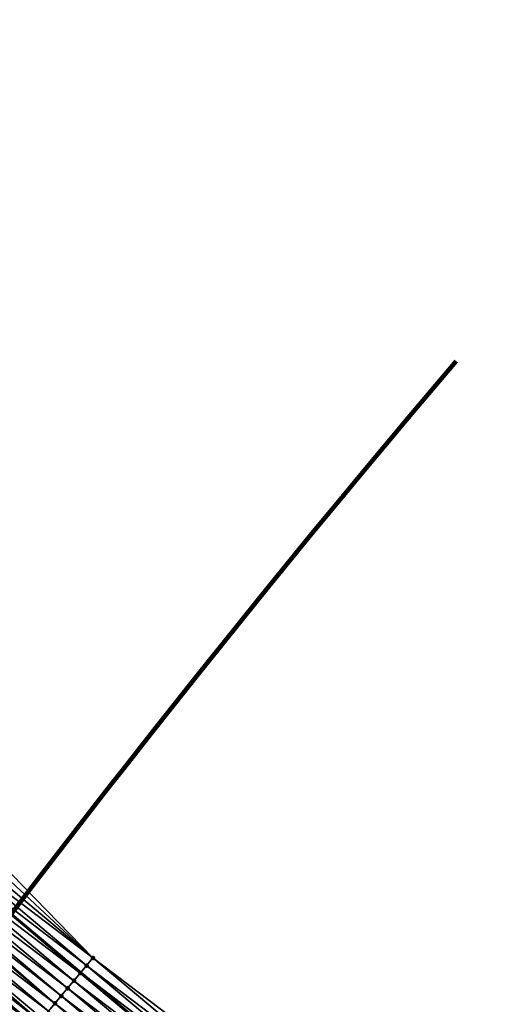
# Model space of a CAD drawing. Header units: feet. Extents: x 2017424 to 2024169, y 808042 to 818730.
# Tile 135 of 256: x 2017893 to 2017942, y 818336 to 818435. Entities that reach past the tile are written whole.
import ezdxf

# ---------------------------------------------------------------- set-up
doc = ezdxf.new("R2010")
doc.units = ezdxf.units.FT
doc.header["$MEASUREMENT"] = 0
for name, color, linetype, lineweight in [('EP_Travel Lane', 172, 'Continuous', 53), ('NB-Road Shots', 141, 'Continuous', 100), ('NB-Road X-Section', 40, 'Continuous', 13), ('Notes', 3, 'Continuous', 100)]:
    doc.layers.add(name, color=color, linetype=linetype, lineweight=lineweight)
doc.layers.add('I-77-MM15-17_NB-Surface-BORDER', color=7, linetype='Continuous')
doc.layers.add('I-77-MM15-17_NB-Surface-TIN', color=7, linetype='Continuous')

msp = doc.modelspace()

# ---------------------------------------------------------------- linework, layer by layer
at = {"layer": 'EP_Travel Lane'}
msp.add_polyline3d([(2017700.465358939, 818506.3183511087, 275.6137406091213), (2017715.780841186, 818493.4570370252, 275.4632255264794), (2017731.105873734, 818480.5864199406, 275.3003390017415), (2017746.416201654, 818467.7190702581, 275.1402701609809), (2017761.726484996, 818454.851758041, 274.9733152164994), (2017777.036702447, 818441.9845012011, 274.7961937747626), (2017792.346997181, 818429.11717941, 274.6309960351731), (2017807.657320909, 818416.2498332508, 274.4702778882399), (2017822.967456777, 818403.3826449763, 274.280558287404), (2017838.277671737, 818390.5153902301, 274.1030543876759), (2017853.587967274, 818377.6480677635, 273.937985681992), (2017868.898245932, 818364.7807594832, 273.7703025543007), (2017884.19638486, 818351.9260948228, 273.58705673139), (2017899.516470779, 818339.0704126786, 273.4242822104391), (2017914.83657145, 818326.2147181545, 273.2640239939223), (2017930.156776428, 818313.3589361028, 273.1215379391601), (2017945.477021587, 818300.503120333, 272.9858990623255)], dxfattribs=at)
at = {"layer": 'I-77-MM15-17_NB-Surface-BORDER', "color": 3, "linetype": 'Continuous', "lineweight": -3}
msp.add_polyline3d([(2017703.101976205, 818509.4600791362, 275.4509129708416), (2017718.417507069, 818496.5987240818, 275.3084597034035), (2017733.745188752, 818483.7227311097, 275.1475985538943), (2017749.686980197, 818471.6058914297, 274.9404246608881), (2017765.628924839, 818459.4889227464, 274.7569137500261), (2017780.926951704, 818446.6068593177, 274.6048943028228), (2017796.225117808, 818433.7246786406, 274.4743760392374), (2017811.522979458, 818420.8427543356, 274.2968246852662), (2017826.820602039, 818407.9610313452, 274.0823364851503), (2017842.118377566, 818395.0791795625, 273.891487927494), (2017856.77239867, 818381.432095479, 273.7573530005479), (2017871.426399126, 818367.7850287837, 273.6200154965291), (2017886.708749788, 818354.9217460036, 273.4467742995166), (2017900.743620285, 818340.5336732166, 273.3513338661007), (2017916.706366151, 818328.4441428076, 273.1637759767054), (2017932.026605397, 818315.588332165, 273.0271155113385), (2017947.989298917, 818303.4988456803, 272.8306349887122)], dxfattribs=at)
at = {"layer": 'I-77-MM15-17_NB-Surface-TIN', "color": 128, "linetype": 'Continuous', "lineweight": -3}
for points in [[(2017900.743620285, 818340.5336732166, 273.3513338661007), (2017886.708749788, 818354.9217460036, 273.4467742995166), (2017886.066140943, 818354.1555515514, 273.4802550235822)], [(2017900.743620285, 818340.5336732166, 273.3513338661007), (2017886.066140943, 818354.1555515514, 273.4802550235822), (2017885.423552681, 818353.3893398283, 273.517242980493)], [(2017900.101047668, 818339.7674483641, 273.3909880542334), (2017884.780964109, 818352.6231283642, 273.5541783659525), (2017884.19638486, 818351.9260948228, 273.58705673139)], [(2017900.743620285, 818340.5336732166, 273.3513338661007), (2017885.423552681, 818353.3893398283, 273.517242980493), (2017884.780964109, 818352.6231283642, 273.5541783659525)], [(2017900.101047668, 818339.7674483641, 273.3909880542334), (2017900.743620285, 818340.5336732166, 273.3513338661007), (2017884.780964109, 818352.6231283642, 273.5541783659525)], [(2017899.458457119, 818339.0012385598, 273.4275863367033), (2017884.138370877, 818351.8569208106, 273.5903195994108), (2017883.4957483, 818351.0907378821, 273.6214601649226)], [(2017884.138370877, 818351.8569208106, 273.5903195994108), (2017899.516470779, 818339.0704126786, 273.4242822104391), (2017884.19638486, 818351.9260948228, 273.58705673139)], [(2017899.458457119, 818339.0012385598, 273.4275863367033), (2017899.516470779, 818339.0704126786, 273.4242822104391), (2017884.138370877, 818351.8569208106, 273.5903195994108)], [(2017900.101047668, 818339.7674483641, 273.3909880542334), (2017884.19638486, 818351.9260948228, 273.58705673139), (2017899.516470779, 818339.0704126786, 273.4242822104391)], [(2017898.815830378, 818338.2350591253, 273.4580174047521), (2017883.4957483, 818351.0907378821, 273.6214601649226), (2017882.853083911, 818350.324590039, 273.6454758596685)], [(2017898.815830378, 818338.2350591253, 273.4580174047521), (2017899.458457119, 818339.0012385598, 273.4275863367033), (2017883.4957483, 818351.0907378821, 273.6214601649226)], [(2017897.530500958, 818336.7027639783, 273.5059392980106), (2017882.210418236, 818349.5584432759, 273.6692722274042), (2017881.801868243, 818349.0713964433, 273.6842729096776)], [(2017898.17317018, 818337.4689077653, 273.4827472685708), (2017882.853083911, 818350.324590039, 273.6454758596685), (2017882.210418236, 818349.5584432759, 273.6692722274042)], [(2017897.530500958, 818336.7027639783, 273.5059392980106), (2017898.17317018, 818337.4689077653, 273.4827472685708), (2017882.210418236, 818349.5584432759, 273.6692722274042)], [(2017898.17317018, 818337.4689077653, 273.4827472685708), (2017898.815830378, 818338.2350591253, 273.4580174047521), (2017882.853083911, 818350.324590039, 273.6454758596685)], [(2017896.887835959, 818335.936616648, 273.5298508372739), (2017881.567747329, 818348.7923009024, 273.6921771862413), (2017880.925055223, 818348.0261763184, 273.7114696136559)], [(2017896.887835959, 818335.936616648, 273.5298508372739), (2017881.801868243, 818349.0713964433, 273.6842729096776), (2017881.567747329, 818348.7923009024, 273.6921771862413)], [(2017896.887835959, 818335.936616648, 273.5298508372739), (2017897.530500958, 818336.7027639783, 273.5059392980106), (2017881.801868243, 818349.0713964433, 273.6842729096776)], [(2017896.245171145, 818335.1704691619, 273.5537940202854), (2017880.925055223, 818348.0261763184, 273.7114696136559), (2017880.282383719, 818347.260034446, 273.7342727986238)], [(2017896.245171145, 818335.1704691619, 273.5537940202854), (2017896.887835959, 818335.936616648, 273.5298508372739), (2017880.925055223, 818348.0261763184, 273.7114696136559)], [(2017894.959819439, 818333.6381927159, 273.5979182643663), (2017879.639721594, 818346.4938847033, 273.7586742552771), (2017878.997025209, 818345.72776371, 273.7772374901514)], [(2017895.375744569, 818334.1340060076, 273.5848034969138), (2017880.282383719, 818347.260034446, 273.7342727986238), (2017879.639721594, 818346.4938847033, 273.7586742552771)], [(2017894.959819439, 818333.6381927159, 273.5979182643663), (2017895.375744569, 818334.1340060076, 273.5848034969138), (2017879.639721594, 818346.4938847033, 273.7586742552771)], [(2017895.375744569, 818334.1340060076, 273.5848034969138), (2017895.602501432, 818334.404325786, 273.5769025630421), (2017880.282383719, 818347.260034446, 273.7342727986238)], [(2017895.602501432, 818334.404325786, 273.5769025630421), (2017896.245171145, 818335.1704691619, 273.5537940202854), (2017880.282383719, 818347.260034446, 273.7342727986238)], [(2017894.317121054, 818332.8720734, 273.6161408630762), (2017878.997025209, 818345.72776371, 273.7772374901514), (2017878.354331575, 818344.9616404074, 273.7962696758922)], [(2017894.317121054, 818332.8720734, 273.6161408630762), (2017894.959819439, 818333.6381927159, 273.5979182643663), (2017878.997025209, 818345.72776371, 273.7772374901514)], [(2017893.674425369, 818332.1059518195, 273.6348233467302), (2017878.354331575, 818344.9616404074, 273.7962696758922), (2017877.711669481, 818344.195490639, 273.8206763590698)], [(2017893.674425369, 818332.1059518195, 273.6348233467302), (2017894.317121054, 818332.8720734, 273.6161408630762), (2017878.354331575, 818344.9616404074, 273.7962696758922)], [(2017893.031739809, 818331.339821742, 273.6552313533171), (2017893.674425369, 818332.1059518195, 273.6348233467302), (2017877.711669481, 818344.195490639, 273.8206763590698)], [(2017916.063766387, 818327.6779407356, 273.198803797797), (2017900.743620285, 818340.5336732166, 273.3513338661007), (2017900.101047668, 818339.7674483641, 273.3909880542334)], [(2017916.063766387, 818327.6779407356, 273.198803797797), (2017916.706366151, 818328.4441428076, 273.1637759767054), (2017900.743620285, 818340.5336732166, 273.3513338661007)], [(2017915.421164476, 818326.9117404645, 273.2334659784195), (2017900.101047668, 818339.7674483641, 273.3909880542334), (2017899.516470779, 818339.0704126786, 273.4242822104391)], [(2017915.421164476, 818326.9117404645, 273.2334659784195), (2017916.063766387, 818327.6779407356, 273.198803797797), (2017900.101047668, 818339.7674483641, 273.3909880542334)], [(2017914.778556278, 818326.1455454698, 273.2670565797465), (2017899.458457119, 818339.0012385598, 273.4275863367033), (2017898.815830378, 818338.2350591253, 273.4580174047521)], [(2017899.458457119, 818339.0012385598, 273.4275863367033), (2017914.83657145, 818326.2147181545, 273.2640239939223), (2017899.516470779, 818339.0704126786, 273.4242822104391)], [(2017914.778556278, 818326.1455454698, 273.2670565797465), (2017914.83657145, 818326.2147181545, 273.2640239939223), (2017899.458457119, 818339.0012385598, 273.4275863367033)], [(2017915.421164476, 818326.9117404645, 273.2334659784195), (2017899.516470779, 818339.0704126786, 273.4242822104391), (2017914.83657145, 818326.2147181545, 273.2640239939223)], [(2017914.135924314, 818325.3793704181, 273.2965973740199), (2017898.815830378, 818338.2350591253, 273.4580174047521), (2017898.17317018, 818337.4689077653, 273.4827472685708)], [(2017914.135924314, 818325.3793704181, 273.2965973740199), (2017914.778556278, 818326.1455454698, 273.2670565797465), (2017898.815830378, 818338.2350591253, 273.4580174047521)], [(2017912.85060002, 818323.8470709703, 273.3453921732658), (2017897.530500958, 818336.7027639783, 273.5059392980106), (2017896.887835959, 818335.936616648, 273.5298508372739)], [(2017913.493270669, 818324.6132135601, 273.3224435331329), (2017898.17317018, 818337.4689077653, 273.4827472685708), (2017897.530500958, 818336.7027639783, 273.5059392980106)], [(2017912.85060002, 818323.8470709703, 273.3453921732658), (2017913.493270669, 818324.6132135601, 273.3224435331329), (2017897.530500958, 818336.7027639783, 273.5059392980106)], [(2017913.493270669, 818324.6132135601, 273.3224435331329), (2017914.135924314, 818325.3793704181, 273.2965973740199), (2017898.17317018, 818337.4689077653, 273.4827472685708)], [(2017912.207930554, 818323.0809273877, 273.3685424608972), (2017896.887835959, 818335.936616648, 273.5298508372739), (2017896.245171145, 818335.1704691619, 273.5537940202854)], [(2017912.207930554, 818323.0809273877, 273.3685424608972), (2017912.85060002, 818323.8470709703, 273.3453921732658), (2017896.887835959, 818335.936616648, 273.5298508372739)]]:
    msp.add_3dface(points, dxfattribs=at)
at = {"layer": 'NB-Road Shots', "lineweight": 100}
for p in [(2017900.743620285, 818340.5336732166, 273.3513338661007), (2017900.101047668, 818339.7674483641, 273.3909880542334), (2017899.458457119, 818339.0012385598, 273.4275863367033), (2017898.815830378, 818338.2350591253, 273.4580174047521), (2017897.530500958, 818336.7027639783, 273.5059392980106), (2017898.17317018, 818337.4689077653, 273.4827472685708), (2017896.887835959, 818335.936616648, 273.5298508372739)]:
    msp.add_point(p, dxfattribs=at)
at = {"layer": 'NB-Road X-Section', "extrusion": (-0.7660071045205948, 0.64278645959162, 0.007660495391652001), "elevation": -1019705.997443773, "flags": 128}
msp.add_lwpolyline([(-1923963.628093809, 8085.592781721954), (-1923964.061667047, 8085.588562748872), (-1923964.360451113, 8085.588562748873), (-1923964.360451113, 8085.588562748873), (-1923964.391284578, 8085.588410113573), (-1923965.391284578, 8085.578740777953), (-1923966.391284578, 8085.564191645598), (-1923967.391284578, 8085.550904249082), (-1923968.391284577, 8085.53923176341), (-1923969.223403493, 8085.5281828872), (-1923969.391284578, 8085.52566229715), (-1923970.391284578, 8085.508357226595), (-1923971.391284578, 8085.488119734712), (-1923972.391284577, 8085.467295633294), (-1923973.391284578, 8085.447774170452), (-1923974.391284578, 8085.428120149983), (-1923975.391284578, 8085.408304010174), (-1923976.391284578, 8085.387429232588), (-1923977.391284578, 8085.366758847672), (-1923978.391284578, 8085.345566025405), (-1923979.391284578, 8085.325157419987), (-1923980.391284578, 8085.306474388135), (-1923981.391284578, 8085.288251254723), (-1923982.038451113, 8085.275136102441), (-1923982.391284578, 8085.267234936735), (-1923983.391284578, 8085.24412571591), (-1923984.391284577, 8085.220181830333), (-1923985.391284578, 8085.196269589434), (-1923986.391284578, 8085.173076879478), (-1923987.391284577, 8085.148346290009), (-1923988.391284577, 8085.117914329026), (-1923989.391284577, 8085.081314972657), (-1923990.391284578, 8085.04165962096)], dxfattribs=at)
at = {"layer": 'Notes', "extrusion": (0, 0, -1)}
msp.add_arc((-2018957.903865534, 817533.1847517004, -314.9020153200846), 1339.458490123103, 30.1379966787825, 40.3728343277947, dxfattribs=at)

doc.saveas('drawing.dxf')
